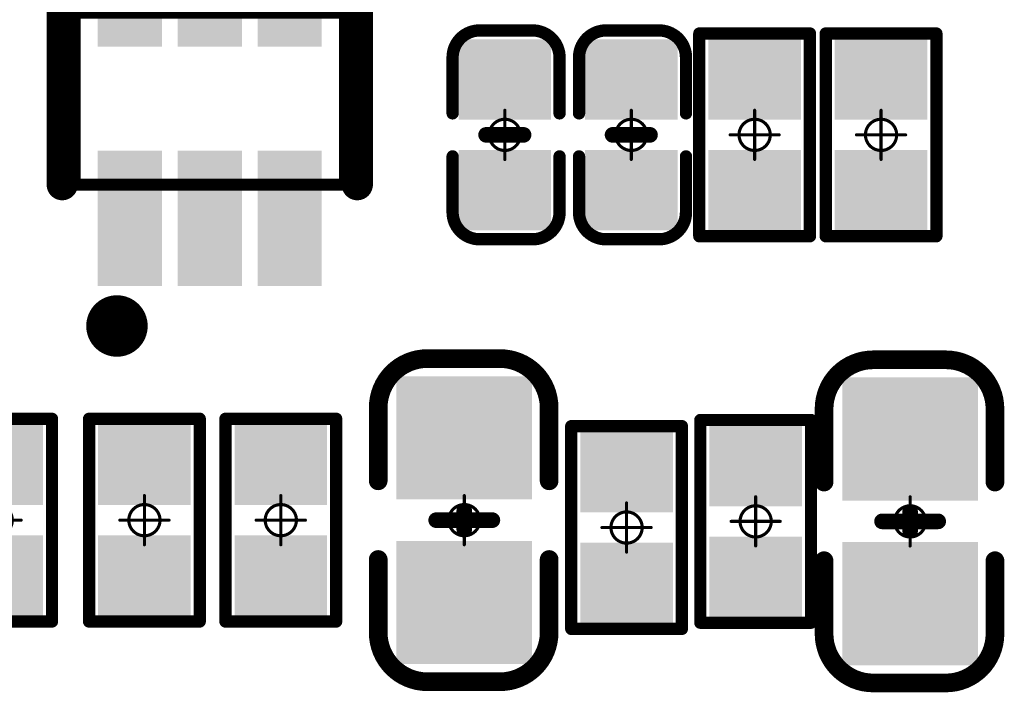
# Model space of a CAD drawing. Header units: millimetres. Extents: x 5.69 to 9.05, y 3.88 to 6.09.
# Tile 5 of 24: x 6.74 to 7.05, y 4.28 to 4.5. Entities that reach past the tile are written whole.
import ezdxf

# ---------------------------------------------------------------- set-up
doc = ezdxf.new("R2010")
doc.units = ezdxf.units.MM
doc.header["$MEASUREMENT"] = 0
for name, color, linetype in [('BottomLayer', 5, 'Continuous'), ('BottomOverlay', 54, 'Continuous'), ('BottomPaste', 16, 'Continuous'), ('BottomSolder', 6, 'Continuous'), ('Mechanical13', 56, 'Continuous'), ('Mechanical15', 56, 'Continuous')]:
    doc.layers.add(name, color=color, linetype=linetype)

# ---------------------------------------------------------------- blocks, each defined once
blk = doc.blocks.new('C0402_B_7')
at = {"layer": 'BottomLayer'}
for points in [[(-0.02657, -0.01082), (-0.00886, -0.01082), (-0.02657, 0.01083), (-0.00886, 0.01083)], [(0.00886, -0.01083), (0.02657, -0.01083), (0.00886, 0.01083), (0.02657, 0.01083)]]:
    blk.add_solid(points, dxfattribs=at)
at = {"layer": 'BottomOverlay', "const_width": 0.00394}
for points in [[(-0.03346, 0.00886, -0.414214), (-0.0248, 0.01752)], [(0.0248, 0.01752, -0.414214), (0.03346, 0.00886)], [(-0.0248, -0.01673, -0.414214), (-0.03346, -0.00807)], [(0.03346, -0.00807, -0.414214), (0.0248, -0.01673)]]:
    blk.add_lwpolyline(points, format="xyb", dxfattribs=at)
at = {"layer": 'BottomOverlay'}
for points, const_width in [([(-0.02578, 0.01752, 1), (-0.02382, 0.01752, 1)], 0.00197), ([(-0.02559, 0.01752, 1), (-0.02362, 0.01752, 1)], 0.00197), ([(-0.00787, 0.01752, 1), (-0.0059, 0.01752, 1)], 0.00197), ([(0.00591, 0.01752, 1), (0.00787, 0.01752, 1)], 0.00197), ([(0.02362, 0.01752, 1), (0.02559, 0.01752, 1)], 0.00197), ([(0.02382, 0.01752, 1), (0.02579, 0.01752, 1)], 0.00197), ([(-0.03445, 0.00886, 1), (-0.03248, 0.00886, 1)], 0.00197), ([(-0.03445, 0.00886, 1), (-0.03248, 0.00886, 1)], 0.00197), ([(0.03248, 0.00886, 1), (0.03445, 0.00886, 1)], 0.00197), ([(0.03248, 0.00886, 1), (0.03445, 0.00886, 1)], 0.00197), ([(-0.00125, 0.006, 1), (0.00125, 0.006, 1)], 0.0025), ([(-0.03445, -0.00807, 1), (-0.03248, -0.00807, 1)], 0.00197), ([(-0.03445, -0.00807, 1), (-0.03248, -0.00807, 1)], 0.00197), ([(-0.00125, -0.006, 1), (0.00125, -0.006, 1)], 0.0025), ([(0.03248, -0.00807, 1), (0.03445, -0.00807, 1)], 0.00197), ([(0.03248, -0.00807, 1), (0.03445, -0.00807, 1)], 0.00197), ([(-0.02578, -0.01673, 1), (-0.02382, -0.01673, 1)], 0.00197), ([(-0.02559, -0.01673, 1), (-0.02362, -0.01673, 1)], 0.00197), ([(-0.00787, -0.01673, 1), (-0.0059, -0.01673, 1)], 0.00197), ([(0.00591, -0.01673, 1), (0.00787, -0.01673, 1)], 0.00197), ([(0.02362, -0.01673, 1), (0.02559, -0.01673, 1)], 0.00197), ([(0.02382, -0.01673, 1), (0.02579, -0.01673, 1)], 0.00197)]:
    blk.add_lwpolyline(points, format="xyb", close=True, dxfattribs=dict(at, const_width=const_width))
for points, const_width in [([(-0.0246, 0.01752), (-0.00689, 0.01752)], 0.00394), ([(0.00689, 0.01752), (0.02461, 0.01752)], 0.00394), ([(-0.03346, 0.00886), (-0.03346, -0.00807)], 0.00394), ([(0.03346, 0.00886), (0.03346, -0.00807)], 0.00394), ([(0, 0.006), (0, -0.006)], 0.005), ([(-0.0246, -0.01673), (-0.00689, -0.01673)], 0.00394), ([(0.00689, -0.01673), (0.02461, -0.01673)], 0.00394)]:
    blk.add_lwpolyline(points, dxfattribs=dict(at, const_width=const_width))
at = {"layer": 'BottomPaste'}
for points in [[(-0.02657, -0.01082), (-0.00886, -0.01082), (-0.02657, 0.01083), (-0.00886, 0.01083)], [(0.00886, -0.01083), (0.02657, -0.01083), (0.00886, 0.01083), (0.02657, 0.01083)]]:
    blk.add_solid(points, dxfattribs=at)
at = {"layer": 'BottomSolder'}
for points in [[(-0.03057, -0.01482), (-0.00486, -0.01482), (-0.03057, 0.01483), (-0.00486, 0.01483)], [(0.00486, -0.01483), (0.03057, -0.01483), (0.00486, 0.01483), (0.03057, 0.01483)]]:
    blk.add_solid(points, dxfattribs=at)
at = {"layer": 'Mechanical15', "const_width": 0.001}
for points in [[(0, 0.00788), (0, -0.00787)], [(-0.00787, 0), (0.00788, 0)]]:
    blk.add_lwpolyline(points, dxfattribs=at)
at = {"layer": 'Mechanical15'}
for points, const_width in [([(-0.00025, 0.00788, 1), (0.00025, 0.00788, 1)], 0.0005), ([(0.005, 0, 1), (-0.005, 0, 1)], 0.001), ([(-0.00812, 0, 1), (-0.00762, 0, 1)], 0.0005), ([(-0.00525, 0, 1), (-0.00475, 0, 1)], 0.0005), ([(0.00475, 0, 1), (0.00525, 0, 1)], 0.0005), ([(0.00763, 0, 1), (0.00813, 0, 1)], 0.0005), ([(-0.00025, -0.00787, 1), (0.00025, -0.00787, 1)], 0.0005)]:
    blk.add_lwpolyline(points, format="xyb", close=True, dxfattribs=dict(at, const_width=const_width))
blk = doc.blocks.new('C0402_B_12')
at = {"layer": 'BottomLayer'}
for points in [[(-0.02657, -0.01082), (-0.00886, -0.01082), (-0.02657, 0.01083), (-0.00886, 0.01083)], [(0.00886, -0.01083), (0.02657, -0.01083), (0.00886, 0.01083), (0.02657, 0.01083)]]:
    blk.add_solid(points, dxfattribs=at)
at = {"layer": 'BottomOverlay', "const_width": 0.00394}
for points in [[(-0.03346, 0.00886, -0.414214), (-0.0248, 0.01752)], [(0.0248, 0.01752, -0.414214), (0.03346, 0.00886)], [(-0.0248, -0.01673, -0.414214), (-0.03346, -0.00807)], [(0.03346, -0.00807, -0.414214), (0.0248, -0.01673)]]:
    blk.add_lwpolyline(points, format="xyb", dxfattribs=at)
at = {"layer": 'BottomOverlay'}
for points, const_width in [([(-0.02578, 0.01752, 1), (-0.02382, 0.01752, 1)], 0.00197), ([(-0.02559, 0.01752, 1), (-0.02362, 0.01752, 1)], 0.00197), ([(-0.00787, 0.01752, 1), (-0.0059, 0.01752, 1)], 0.00197), ([(0.00591, 0.01752, 1), (0.00787, 0.01752, 1)], 0.00197), ([(0.02362, 0.01752, 1), (0.02559, 0.01752, 1)], 0.00197), ([(0.02382, 0.01752, 1), (0.02579, 0.01752, 1)], 0.00197), ([(-0.03445, 0.00886, 1), (-0.03248, 0.00886, 1)], 0.00197), ([(-0.03445, 0.00886, 1), (-0.03248, 0.00886, 1)], 0.00197), ([(0.03248, 0.00886, 1), (0.03445, 0.00886, 1)], 0.00197), ([(0.03248, 0.00886, 1), (0.03445, 0.00886, 1)], 0.00197), ([(-0.00125, 0.006, 1), (0.00125, 0.006, 1)], 0.0025), ([(-0.03445, -0.00807, 1), (-0.03248, -0.00807, 1)], 0.00197), ([(-0.03445, -0.00807, 1), (-0.03248, -0.00807, 1)], 0.00197), ([(-0.00125, -0.006, 1), (0.00125, -0.006, 1)], 0.0025), ([(0.03248, -0.00807, 1), (0.03445, -0.00807, 1)], 0.00197), ([(0.03248, -0.00807, 1), (0.03445, -0.00807, 1)], 0.00197), ([(-0.02578, -0.01673, 1), (-0.02382, -0.01673, 1)], 0.00197), ([(-0.02559, -0.01673, 1), (-0.02362, -0.01673, 1)], 0.00197), ([(-0.00787, -0.01673, 1), (-0.0059, -0.01673, 1)], 0.00197), ([(0.00591, -0.01673, 1), (0.00787, -0.01673, 1)], 0.00197), ([(0.02362, -0.01673, 1), (0.02559, -0.01673, 1)], 0.00197), ([(0.02382, -0.01673, 1), (0.02579, -0.01673, 1)], 0.00197)]:
    blk.add_lwpolyline(points, format="xyb", close=True, dxfattribs=dict(at, const_width=const_width))
for points, const_width in [([(-0.0246, 0.01752), (-0.00689, 0.01752)], 0.00394), ([(0.00689, 0.01752), (0.02461, 0.01752)], 0.00394), ([(-0.03346, 0.00886), (-0.03346, -0.00807)], 0.00394), ([(0.03346, 0.00886), (0.03346, -0.00807)], 0.00394), ([(0, 0.006), (0, -0.006)], 0.005), ([(-0.0246, -0.01673), (-0.00689, -0.01673)], 0.00394), ([(0.00689, -0.01673), (0.02461, -0.01673)], 0.00394)]:
    blk.add_lwpolyline(points, dxfattribs=dict(at, const_width=const_width))
at = {"layer": 'BottomPaste'}
for points in [[(-0.02657, -0.01082), (-0.00886, -0.01082), (-0.02657, 0.01083), (-0.00886, 0.01083)], [(0.00886, -0.01083), (0.02657, -0.01083), (0.00886, 0.01083), (0.02657, 0.01083)]]:
    blk.add_solid(points, dxfattribs=at)
at = {"layer": 'BottomSolder'}
for points in [[(-0.03057, -0.01482), (-0.00486, -0.01482), (-0.03057, 0.01483), (-0.00486, 0.01483)], [(0.00486, -0.01483), (0.03057, -0.01483), (0.00486, 0.01483), (0.03057, 0.01483)]]:
    blk.add_solid(points, dxfattribs=at)
at = {"layer": 'Mechanical15', "const_width": 0.001}
for points in [[(0, 0.00788), (0, -0.00787)], [(-0.00787, 0), (0.00788, 0)]]:
    blk.add_lwpolyline(points, dxfattribs=at)
at = {"layer": 'Mechanical15'}
for points, const_width in [([(-0.00025, 0.00788, 1), (0.00025, 0.00788, 1)], 0.0005), ([(0.005, 0, 1), (-0.005, 0, 1)], 0.001), ([(-0.00812, 0, 1), (-0.00762, 0, 1)], 0.0005), ([(-0.00525, 0, 1), (-0.00475, 0, 1)], 0.0005), ([(0.00475, 0, 1), (0.00525, 0, 1)], 0.0005), ([(0.00763, 0, 1), (0.00813, 0, 1)], 0.0005), ([(-0.00025, -0.00787, 1), (0.00025, -0.00787, 1)], 0.0005)]:
    blk.add_lwpolyline(points, format="xyb", close=True, dxfattribs=dict(at, const_width=const_width))
blk = doc.blocks.new('C0603_B_46')
at = {"layer": 'BottomLayer'}
for points in [[(-0.04213, -0.01772), (-0.01063, -0.01772), (-0.04213, 0.01772), (-0.01063, 0.01772)], [(0.01063, -0.01772), (0.04213, -0.01772), (0.01063, 0.01772), (0.04213, 0.01772)]]:
    blk.add_solid(points, dxfattribs=at)
at = {"layer": 'BottomOverlay', "const_width": 0.00598}
for points in [[(-0.05177, 0.01142, -0.414213), (-0.03602, 0.02717)], [(0.03602, 0.02717, -0.414213), (0.05177, 0.01142)], [(-0.03602, -0.02756, -0.414213), (-0.05177, -0.01181)], [(0.05177, -0.01181, -0.414213), (0.03602, -0.02756)]]:
    blk.add_lwpolyline(points, format="xyb", dxfattribs=at)
at = {"layer": 'BottomOverlay'}
for points, const_width in [([(-0.03602, 0.02717), (-0.0126, 0.02717)], 0.00598), ([(0.0126, 0.02717), (0.03602, 0.02717)], 0.00598), ([(-0.05177, 0.01142), (-0.05177, -0.01181)], 0.00598), ([(0.05177, 0.01142), (0.05177, -0.01181)], 0.00598), ([(0, 0.009), (0, -0.009)], 0.005), ([(-0.003, 0), (0, 0)], 0.005), ([(0, 0), (0.003, 0)], 0.005), ([(-0.03602, -0.02756), (-0.0126, -0.02756)], 0.00598), ([(0.0126, -0.02756), (0.03602, -0.02756)], 0.00598)]:
    blk.add_lwpolyline(points, dxfattribs=dict(at, const_width=const_width))
for points, const_width in [([(-0.03752, 0.02717, 1), (-0.03453, 0.02717, 1)], 0.00299), ([(-0.03752, 0.02717, 1), (-0.03453, 0.02717, 1)], 0.00299), ([(-0.01409, 0.02717, 1), (-0.0111, 0.02717, 1)], 0.00299), ([(0.0111, 0.02717, 1), (0.01409, 0.02717, 1)], 0.00299), ([(0.03453, 0.02717, 1), (0.03752, 0.02717, 1)], 0.00299), ([(0.03453, 0.02717, 1), (0.03752, 0.02717, 1)], 0.00299), ([(-0.05327, 0.01142, 1), (-0.05028, 0.01142, 1)], 0.00299), ([(-0.05327, 0.01142, 1), (-0.05028, 0.01142, 1)], 0.00299), ([(0.05028, 0.01142, 1), (0.05327, 0.01142, 1)], 0.00299), ([(0.05028, 0.01142, 1), (0.05327, 0.01142, 1)], 0.00299), ([(-0.00125, 0.009, 1), (0.00125, 0.009, 1)], 0.0025), ([(-0.00425, 0, 1), (-0.00175, 0, 1)], 0.0025), ([(-0.00125, 0, 1), (0.00125, 0, 1)], 0.0025), ([(-0.00125, 0, 1), (0.00125, 0, 1)], 0.0025), ([(0.00175, 0, 1), (0.00425, 0, 1)], 0.0025), ([(-0.05327, -0.01181, 1), (-0.05028, -0.01181, 1)], 0.00299), ([(-0.05327, -0.01181, 1), (-0.05028, -0.01181, 1)], 0.00299), ([(-0.00125, -0.009, 1), (0.00125, -0.009, 1)], 0.0025), ([(0.05028, -0.01181, 1), (0.05327, -0.01181, 1)], 0.00299), ([(0.05028, -0.01181, 1), (0.05327, -0.01181, 1)], 0.00299), ([(-0.03752, -0.02756, 1), (-0.03453, -0.02756, 1)], 0.00299), ([(-0.03752, -0.02756, 1), (-0.03453, -0.02756, 1)], 0.00299), ([(-0.01409, -0.02756, 1), (-0.0111, -0.02756, 1)], 0.00299), ([(0.0111, -0.02756, 1), (0.01409, -0.02756, 1)], 0.00299), ([(0.03453, -0.02756, 1), (0.03752, -0.02756, 1)], 0.00299), ([(0.03453, -0.02756, 1), (0.03752, -0.02756, 1)], 0.00299)]:
    blk.add_lwpolyline(points, format="xyb", close=True, dxfattribs=dict(at, const_width=const_width))
at = {"layer": 'BottomPaste'}
for points in [[(-0.04213, -0.01772), (-0.01063, -0.01772), (-0.04213, 0.01772), (-0.01063, 0.01772)], [(0.01063, -0.01772), (0.04213, -0.01772), (0.01063, 0.01772), (0.04213, 0.01772)]]:
    blk.add_solid(points, dxfattribs=at)
at = {"layer": 'BottomSolder'}
for points in [[(-0.04613, -0.02172), (-0.00663, -0.02172), (-0.04613, 0.02172), (-0.00663, 0.02172)], [(0.00663, -0.02172), (0.04613, -0.02172), (0.00663, 0.02172), (0.04613, 0.02172)]]:
    blk.add_solid(points, dxfattribs=at)
at = {"layer": 'Mechanical15', "const_width": 0.001}
for points in [[(0, 0.00788), (0, -0.00787)], [(-0.00787, 0), (0.00788, 0)]]:
    blk.add_lwpolyline(points, dxfattribs=at)
at = {"layer": 'Mechanical15'}
for points, const_width in [([(-0.00025, 0.00788, 1), (0.00025, 0.00788, 1)], 0.0005), ([(0.005, 0, 1), (-0.005, 0, 1)], 0.001), ([(-0.00812, 0, 1), (-0.00762, 0, 1)], 0.0005), ([(-0.00525, 0, 1), (-0.00475, 0, 1)], 0.0005), ([(0.00475, 0, 1), (0.00525, 0, 1)], 0.0005), ([(0.00763, 0, 1), (0.00813, 0, 1)], 0.0005), ([(-0.00025, -0.00787, 1), (0.00025, -0.00787, 1)], 0.0005)]:
    blk.add_lwpolyline(points, format="xyb", close=True, dxfattribs=dict(at, const_width=const_width))
blk = doc.blocks.new('C0603_B_47')
at = {"layer": 'BottomLayer'}
for points in [[(-0.04213, -0.01772), (-0.01063, -0.01772), (-0.04213, 0.01772), (-0.01063, 0.01772)], [(0.01063, -0.01772), (0.04213, -0.01772), (0.01063, 0.01772), (0.04213, 0.01772)]]:
    blk.add_solid(points, dxfattribs=at)
at = {"layer": 'BottomOverlay', "const_width": 0.00598}
for points in [[(-0.05177, 0.01142, -0.414213), (-0.03602, 0.02717)], [(0.03602, 0.02717, -0.414213), (0.05177, 0.01142)], [(-0.03602, -0.02756, -0.414213), (-0.05177, -0.01181)], [(0.05177, -0.01181, -0.414213), (0.03602, -0.02756)]]:
    blk.add_lwpolyline(points, format="xyb", dxfattribs=at)
at = {"layer": 'BottomOverlay'}
for points, const_width in [([(-0.03602, 0.02717), (-0.0126, 0.02717)], 0.00598), ([(0.0126, 0.02717), (0.03602, 0.02717)], 0.00598), ([(-0.05177, 0.01142), (-0.05177, -0.01181)], 0.00598), ([(0.05177, 0.01142), (0.05177, -0.01181)], 0.00598), ([(0, 0.009), (0, -0.009)], 0.005), ([(-0.003, 0), (0, 0)], 0.005), ([(0, 0), (0.003, 0)], 0.005), ([(-0.03602, -0.02756), (-0.0126, -0.02756)], 0.00598), ([(0.0126, -0.02756), (0.03602, -0.02756)], 0.00598)]:
    blk.add_lwpolyline(points, dxfattribs=dict(at, const_width=const_width))
for points, const_width in [([(-0.03752, 0.02717, 1), (-0.03453, 0.02717, 1)], 0.00299), ([(-0.03752, 0.02717, 1), (-0.03453, 0.02717, 1)], 0.00299), ([(-0.01409, 0.02717, 1), (-0.0111, 0.02717, 1)], 0.00299), ([(0.0111, 0.02717, 1), (0.01409, 0.02717, 1)], 0.00299), ([(0.03453, 0.02717, 1), (0.03752, 0.02717, 1)], 0.00299), ([(0.03453, 0.02717, 1), (0.03752, 0.02717, 1)], 0.00299), ([(-0.05327, 0.01142, 1), (-0.05028, 0.01142, 1)], 0.00299), ([(-0.05327, 0.01142, 1), (-0.05028, 0.01142, 1)], 0.00299), ([(0.05028, 0.01142, 1), (0.05327, 0.01142, 1)], 0.00299), ([(0.05028, 0.01142, 1), (0.05327, 0.01142, 1)], 0.00299), ([(-0.00125, 0.009, 1), (0.00125, 0.009, 1)], 0.0025), ([(-0.00425, 0, 1), (-0.00175, 0, 1)], 0.0025), ([(-0.00125, 0, 1), (0.00125, 0, 1)], 0.0025), ([(-0.00125, 0, 1), (0.00125, 0, 1)], 0.0025), ([(0.00175, 0, 1), (0.00425, 0, 1)], 0.0025), ([(-0.05327, -0.01181, 1), (-0.05028, -0.01181, 1)], 0.00299), ([(-0.05327, -0.01181, 1), (-0.05028, -0.01181, 1)], 0.00299), ([(-0.00125, -0.009, 1), (0.00125, -0.009, 1)], 0.0025), ([(0.05028, -0.01181, 1), (0.05327, -0.01181, 1)], 0.00299), ([(0.05028, -0.01181, 1), (0.05327, -0.01181, 1)], 0.00299), ([(-0.03752, -0.02756, 1), (-0.03453, -0.02756, 1)], 0.00299), ([(-0.03752, -0.02756, 1), (-0.03453, -0.02756, 1)], 0.00299), ([(-0.01409, -0.02756, 1), (-0.0111, -0.02756, 1)], 0.00299), ([(0.0111, -0.02756, 1), (0.01409, -0.02756, 1)], 0.00299), ([(0.03453, -0.02756, 1), (0.03752, -0.02756, 1)], 0.00299), ([(0.03453, -0.02756, 1), (0.03752, -0.02756, 1)], 0.00299)]:
    blk.add_lwpolyline(points, format="xyb", close=True, dxfattribs=dict(at, const_width=const_width))
at = {"layer": 'BottomPaste'}
for points in [[(-0.04213, -0.01772), (-0.01063, -0.01772), (-0.04213, 0.01772), (-0.01063, 0.01772)], [(0.01063, -0.01772), (0.04213, -0.01772), (0.01063, 0.01772), (0.04213, 0.01772)]]:
    blk.add_solid(points, dxfattribs=at)
at = {"layer": 'BottomSolder'}
for points in [[(-0.04613, -0.02172), (-0.00663, -0.02172), (-0.04613, 0.02172), (-0.00663, 0.02172)], [(0.00663, -0.02172), (0.04613, -0.02172), (0.00663, 0.02172), (0.04613, 0.02172)]]:
    blk.add_solid(points, dxfattribs=at)
at = {"layer": 'Mechanical15', "const_width": 0.001}
for points in [[(0, 0.00788), (0, -0.00787)], [(-0.00787, 0), (0.00788, 0)]]:
    blk.add_lwpolyline(points, dxfattribs=at)
at = {"layer": 'Mechanical15'}
for points, const_width in [([(-0.00025, 0.00788, 1), (0.00025, 0.00788, 1)], 0.0005), ([(0.005, 0, 1), (-0.005, 0, 1)], 0.001), ([(-0.00812, 0, 1), (-0.00762, 0, 1)], 0.0005), ([(-0.00525, 0, 1), (-0.00475, 0, 1)], 0.0005), ([(0.00475, 0, 1), (0.00525, 0, 1)], 0.0005), ([(0.00763, 0, 1), (0.00813, 0, 1)], 0.0005), ([(-0.00025, -0.00787, 1), (0.00025, -0.00787, 1)], 0.0005)]:
    blk.add_lwpolyline(points, format="xyb", close=True, dxfattribs=dict(at, const_width=const_width))
blk = doc.blocks.new('R0402_B_72')
at = {"layer": 'BottomLayer'}
for points in [[(-0.02657, -0.01082), (-0.00886, -0.01082), (-0.02657, 0.01083), (-0.00886, 0.01083)], [(0.00886, -0.01083), (0.02657, -0.01083), (0.00886, 0.01083), (0.02657, 0.01083)]]:
    blk.add_solid(points, dxfattribs=at)
at = {"layer": 'BottomOverlay', "const_width": 0.00394}
for points in [[(0.03248, 0.01772), (-0.03248, 0.01772)], [(-0.03248, -0.01772), (-0.03248, 0.01772)], [(0.03248, -0.01772), (0.03248, 0.01772)], [(0.03248, -0.01772), (-0.03248, -0.01772)]]:
    blk.add_lwpolyline(points, dxfattribs=at)
at = {"layer": 'BottomOverlay', "const_width": 0.00197}
for points in [[(-0.03346, 0.01772, 1), (-0.0315, 0.01772, 1)], [(-0.03346, 0.01772, 1), (-0.0315, 0.01772, 1)], [(0.0315, 0.01772, 1), (0.03346, 0.01772, 1)], [(0.0315, 0.01772, 1), (0.03346, 0.01772, 1)], [(-0.03346, -0.01772, 1), (-0.0315, -0.01772, 1)], [(-0.03346, -0.01772, 1), (-0.0315, -0.01772, 1)], [(0.0315, -0.01772, 1), (0.03346, -0.01772, 1)], [(0.0315, -0.01772, 1), (0.03346, -0.01772, 1)]]:
    blk.add_lwpolyline(points, format="xyb", close=True, dxfattribs=at)
at = {"layer": 'BottomPaste'}
for points in [[(-0.02657, -0.01082), (-0.00886, -0.01082), (-0.02657, 0.01083), (-0.00886, 0.01083)], [(0.00886, -0.01083), (0.02657, -0.01083), (0.00886, 0.01083), (0.02657, 0.01083)]]:
    blk.add_solid(points, dxfattribs=at)
at = {"layer": 'BottomSolder'}
for points in [[(-0.03057, -0.01482), (-0.00486, -0.01482), (-0.03057, 0.01483), (-0.00486, 0.01483)], [(0.00486, -0.01483), (0.03057, -0.01483), (0.00486, 0.01483), (0.03057, 0.01483)]]:
    blk.add_solid(points, dxfattribs=at)
at = {"layer": 'Mechanical15', "const_width": 0.001}
for points in [[(0, -0.00787), (0, 0.00787)], [(0.00787, 0), (-0.00787, 0)]]:
    blk.add_lwpolyline(points, dxfattribs=at)
at = {"layer": 'Mechanical15'}
for points, const_width in [([(-0.00025, 0.00787, 1), (0.00025, 0.00787, 1)], 0.0005), ([(0.005, 0, 1), (-0.005, 0, 1)], 0.001), ([(-0.00812, 0, 1), (-0.00762, 0, 1)], 0.0005), ([(-0.00525, 0, 1), (-0.00475, 0, 1)], 0.0005), ([(0.00475, 0, 1), (0.00525, 0, 1)], 0.0005), ([(0.00762, 0, 1), (0.00812, 0, 1)], 0.0005), ([(-0.00025, -0.00787, 1), (0.00025, -0.00787, 1)], 0.0005)]:
    blk.add_lwpolyline(points, format="xyb", close=True, dxfattribs=dict(at, const_width=const_width))
blk = doc.blocks.new('R0402_B_73')
at = {"layer": 'BottomLayer'}
for points in [[(-0.02657, -0.01082), (-0.00886, -0.01082), (-0.02657, 0.01083), (-0.00886, 0.01083)], [(0.00886, -0.01083), (0.02657, -0.01083), (0.00886, 0.01083), (0.02657, 0.01083)]]:
    blk.add_solid(points, dxfattribs=at)
at = {"layer": 'BottomOverlay', "const_width": 0.00394}
for points in [[(-0.03248, 0.01772), (0.03248, 0.01772)], [(-0.03248, 0.01772), (-0.03248, -0.01772)], [(0.03248, 0.01772), (0.03248, -0.01772)], [(-0.03248, -0.01772), (0.03248, -0.01772)]]:
    blk.add_lwpolyline(points, dxfattribs=at)
at = {"layer": 'BottomOverlay', "const_width": 0.00197}
for points in [[(-0.03346, 0.01772, 1), (-0.0315, 0.01772, 1)], [(-0.03346, 0.01772, 1), (-0.0315, 0.01772, 1)], [(0.0315, 0.01772, 1), (0.03346, 0.01772, 1)], [(0.0315, 0.01772, 1), (0.03346, 0.01772, 1)], [(-0.03346, -0.01772, 1), (-0.0315, -0.01772, 1)], [(-0.03346, -0.01772, 1), (-0.0315, -0.01772, 1)], [(0.0315, -0.01772, 1), (0.03346, -0.01772, 1)], [(0.0315, -0.01772, 1), (0.03346, -0.01772, 1)]]:
    blk.add_lwpolyline(points, format="xyb", close=True, dxfattribs=at)
at = {"layer": 'BottomPaste'}
for points in [[(-0.02657, -0.01082), (-0.00886, -0.01082), (-0.02657, 0.01083), (-0.00886, 0.01083)], [(0.00886, -0.01083), (0.02657, -0.01083), (0.00886, 0.01083), (0.02657, 0.01083)]]:
    blk.add_solid(points, dxfattribs=at)
at = {"layer": 'BottomSolder'}
for points in [[(-0.03057, -0.01482), (-0.00486, -0.01482), (-0.03057, 0.01483), (-0.00486, 0.01483)], [(0.00486, -0.01483), (0.03057, -0.01483), (0.00486, 0.01483), (0.03057, 0.01483)]]:
    blk.add_solid(points, dxfattribs=at)
at = {"layer": 'Mechanical15', "const_width": 0.001}
for points in [[(0, 0.00787), (0, -0.00787)], [(-0.00787, 0), (0.00787, 0)]]:
    blk.add_lwpolyline(points, dxfattribs=at)
at = {"layer": 'Mechanical15'}
for points, const_width in [([(-0.00025, 0.00787, 1), (0.00025, 0.00787, 1)], 0.0005), ([(0.005, 0, 1), (-0.005, 0, 1)], 0.001), ([(-0.00812, 0, 1), (-0.00762, 0, 1)], 0.0005), ([(-0.00525, 0, 1), (-0.00475, 0, 1)], 0.0005), ([(0.00475, 0, 1), (0.00525, 0, 1)], 0.0005), ([(0.00762, 0, 1), (0.00812, 0, 1)], 0.0005), ([(-0.00025, -0.00787, 1), (0.00025, -0.00787, 1)], 0.0005)]:
    blk.add_lwpolyline(points, format="xyb", close=True, dxfattribs=dict(at, const_width=const_width))
blk = doc.blocks.new('R0402_B_85')
at = {"layer": 'BottomLayer'}
for points in [[(-0.02657, -0.01082), (-0.00886, -0.01082), (-0.02657, 0.01083), (-0.00886, 0.01083)], [(0.00886, -0.01083), (0.02657, -0.01083), (0.00886, 0.01083), (0.02657, 0.01083)]]:
    blk.add_solid(points, dxfattribs=at)
at = {"layer": 'BottomOverlay', "const_width": 0.00394}
for points in [[(0.03248, 0.01772), (-0.03248, 0.01772)], [(-0.03248, -0.01772), (-0.03248, 0.01772)], [(0.03248, -0.01772), (0.03248, 0.01772)], [(0.03248, -0.01772), (-0.03248, -0.01772)]]:
    blk.add_lwpolyline(points, dxfattribs=at)
at = {"layer": 'BottomOverlay', "const_width": 0.00197}
for points in [[(-0.03346, 0.01772, 1), (-0.0315, 0.01772, 1)], [(-0.03346, 0.01772, 1), (-0.0315, 0.01772, 1)], [(0.0315, 0.01772, 1), (0.03346, 0.01772, 1)], [(0.0315, 0.01772, 1), (0.03346, 0.01772, 1)], [(-0.03346, -0.01772, 1), (-0.0315, -0.01772, 1)], [(-0.03346, -0.01772, 1), (-0.0315, -0.01772, 1)], [(0.0315, -0.01772, 1), (0.03346, -0.01772, 1)], [(0.0315, -0.01772, 1), (0.03346, -0.01772, 1)]]:
    blk.add_lwpolyline(points, format="xyb", close=True, dxfattribs=at)
at = {"layer": 'BottomPaste'}
for points in [[(-0.02657, -0.01082), (-0.00886, -0.01082), (-0.02657, 0.01083), (-0.00886, 0.01083)], [(0.00886, -0.01083), (0.02657, -0.01083), (0.00886, 0.01083), (0.02657, 0.01083)]]:
    blk.add_solid(points, dxfattribs=at)
at = {"layer": 'BottomSolder'}
for points in [[(-0.03057, -0.01482), (-0.00486, -0.01482), (-0.03057, 0.01483), (-0.00486, 0.01483)], [(0.00486, -0.01483), (0.03057, -0.01483), (0.00486, 0.01483), (0.03057, 0.01483)]]:
    blk.add_solid(points, dxfattribs=at)
at = {"layer": 'Mechanical15', "const_width": 0.001}
for points in [[(0, -0.00787), (0, 0.00787)], [(0.00787, 0), (-0.00787, 0)]]:
    blk.add_lwpolyline(points, dxfattribs=at)
at = {"layer": 'Mechanical15'}
for points, const_width in [([(-0.00025, 0.00787, 1), (0.00025, 0.00787, 1)], 0.0005), ([(0.005, 0, 1), (-0.005, 0, 1)], 0.001), ([(-0.00812, 0, 1), (-0.00762, 0, 1)], 0.0005), ([(-0.00525, 0, 1), (-0.00475, 0, 1)], 0.0005), ([(0.00475, 0, 1), (0.00525, 0, 1)], 0.0005), ([(0.00762, 0, 1), (0.00812, 0, 1)], 0.0005), ([(-0.00025, -0.00787, 1), (0.00025, -0.00787, 1)], 0.0005)]:
    blk.add_lwpolyline(points, format="xyb", close=True, dxfattribs=dict(at, const_width=const_width))
blk = doc.blocks.new('R0402_B_86')
at = {"layer": 'BottomLayer'}
for points in [[(-0.02657, -0.01082), (-0.00886, -0.01082), (-0.02657, 0.01083), (-0.00886, 0.01083)], [(0.00886, -0.01083), (0.02657, -0.01083), (0.00886, 0.01083), (0.02657, 0.01083)]]:
    blk.add_solid(points, dxfattribs=at)
at = {"layer": 'BottomOverlay', "const_width": 0.00394}
for points in [[(0.03248, 0.01772), (-0.03248, 0.01772)], [(-0.03248, -0.01772), (-0.03248, 0.01772)], [(0.03248, -0.01772), (0.03248, 0.01772)], [(0.03248, -0.01772), (-0.03248, -0.01772)]]:
    blk.add_lwpolyline(points, dxfattribs=at)
at = {"layer": 'BottomOverlay', "const_width": 0.00197}
for points in [[(-0.03346, 0.01772, 1), (-0.0315, 0.01772, 1)], [(-0.03346, 0.01772, 1), (-0.0315, 0.01772, 1)], [(0.0315, 0.01772, 1), (0.03346, 0.01772, 1)], [(0.0315, 0.01772, 1), (0.03346, 0.01772, 1)], [(-0.03346, -0.01772, 1), (-0.0315, -0.01772, 1)], [(-0.03346, -0.01772, 1), (-0.0315, -0.01772, 1)], [(0.0315, -0.01772, 1), (0.03346, -0.01772, 1)], [(0.0315, -0.01772, 1), (0.03346, -0.01772, 1)]]:
    blk.add_lwpolyline(points, format="xyb", close=True, dxfattribs=at)
at = {"layer": 'BottomPaste'}
for points in [[(-0.02657, -0.01082), (-0.00886, -0.01082), (-0.02657, 0.01083), (-0.00886, 0.01083)], [(0.00886, -0.01083), (0.02657, -0.01083), (0.00886, 0.01083), (0.02657, 0.01083)]]:
    blk.add_solid(points, dxfattribs=at)
at = {"layer": 'BottomSolder'}
for points in [[(-0.03057, -0.01482), (-0.00486, -0.01482), (-0.03057, 0.01483), (-0.00486, 0.01483)], [(0.00486, -0.01483), (0.03057, -0.01483), (0.00486, 0.01483), (0.03057, 0.01483)]]:
    blk.add_solid(points, dxfattribs=at)
at = {"layer": 'Mechanical15', "const_width": 0.001}
for points in [[(0, -0.00787), (0, 0.00787)], [(0.00787, 0), (-0.00787, 0)]]:
    blk.add_lwpolyline(points, dxfattribs=at)
at = {"layer": 'Mechanical15'}
for points, const_width in [([(-0.00025, 0.00787, 1), (0.00025, 0.00787, 1)], 0.0005), ([(0.005, 0, 1), (-0.005, 0, 1)], 0.001), ([(-0.00812, 0, 1), (-0.00762, 0, 1)], 0.0005), ([(-0.00525, 0, 1), (-0.00475, 0, 1)], 0.0005), ([(0.00475, 0, 1), (0.00525, 0, 1)], 0.0005), ([(0.00762, 0, 1), (0.00812, 0, 1)], 0.0005), ([(-0.00025, -0.00787, 1), (0.00025, -0.00787, 1)], 0.0005)]:
    blk.add_lwpolyline(points, format="xyb", close=True, dxfattribs=dict(at, const_width=const_width))
blk = doc.blocks.new('R0402_B_88')
at = {"layer": 'BottomLayer'}
for points in [[(-0.02657, -0.01082), (-0.00886, -0.01082), (-0.02657, 0.01083), (-0.00886, 0.01083)], [(0.00886, -0.01083), (0.02657, -0.01083), (0.00886, 0.01083), (0.02657, 0.01083)]]:
    blk.add_solid(points, dxfattribs=at)
at = {"layer": 'BottomOverlay', "const_width": 0.00394}
for points in [[(0.03248, 0.01772), (-0.03248, 0.01772)], [(-0.03248, -0.01772), (-0.03248, 0.01772)], [(0.03248, -0.01772), (0.03248, 0.01772)], [(0.03248, -0.01772), (-0.03248, -0.01772)]]:
    blk.add_lwpolyline(points, dxfattribs=at)
at = {"layer": 'BottomOverlay', "const_width": 0.00197}
for points in [[(-0.03346, 0.01772, 1), (-0.0315, 0.01772, 1)], [(-0.03346, 0.01772, 1), (-0.0315, 0.01772, 1)], [(0.0315, 0.01772, 1), (0.03346, 0.01772, 1)], [(0.0315, 0.01772, 1), (0.03346, 0.01772, 1)], [(-0.03346, -0.01772, 1), (-0.0315, -0.01772, 1)], [(-0.03346, -0.01772, 1), (-0.0315, -0.01772, 1)], [(0.0315, -0.01772, 1), (0.03346, -0.01772, 1)], [(0.0315, -0.01772, 1), (0.03346, -0.01772, 1)]]:
    blk.add_lwpolyline(points, format="xyb", close=True, dxfattribs=at)
at = {"layer": 'BottomPaste'}
for points in [[(-0.02657, -0.01082), (-0.00886, -0.01082), (-0.02657, 0.01083), (-0.00886, 0.01083)], [(0.00886, -0.01083), (0.02657, -0.01083), (0.00886, 0.01083), (0.02657, 0.01083)]]:
    blk.add_solid(points, dxfattribs=at)
at = {"layer": 'BottomSolder'}
for points in [[(-0.03057, -0.01482), (-0.00486, -0.01482), (-0.03057, 0.01483), (-0.00486, 0.01483)], [(0.00486, -0.01483), (0.03057, -0.01483), (0.00486, 0.01483), (0.03057, 0.01483)]]:
    blk.add_solid(points, dxfattribs=at)
at = {"layer": 'Mechanical15', "const_width": 0.001}
for points in [[(0, -0.00787), (0, 0.00787)], [(0.00787, 0), (-0.00787, 0)]]:
    blk.add_lwpolyline(points, dxfattribs=at)
at = {"layer": 'Mechanical15'}
for points, const_width in [([(-0.00025, 0.00787, 1), (0.00025, 0.00787, 1)], 0.0005), ([(0.005, 0, 1), (-0.005, 0, 1)], 0.001), ([(-0.00812, 0, 1), (-0.00762, 0, 1)], 0.0005), ([(-0.00525, 0, 1), (-0.00475, 0, 1)], 0.0005), ([(0.00475, 0, 1), (0.00525, 0, 1)], 0.0005), ([(0.00762, 0, 1), (0.00812, 0, 1)], 0.0005), ([(-0.00025, -0.00787, 1), (0.00025, -0.00787, 1)], 0.0005)]:
    blk.add_lwpolyline(points, format="xyb", close=True, dxfattribs=dict(at, const_width=const_width))
blk = doc.blocks.new('R0402_B_126')
at = {"layer": 'BottomLayer'}
for points in [[(-0.02657, -0.01082), (-0.00886, -0.01082), (-0.02657, 0.01083), (-0.00886, 0.01083)], [(0.00886, -0.01083), (0.02657, -0.01083), (0.00886, 0.01083), (0.02657, 0.01083)]]:
    blk.add_solid(points, dxfattribs=at)
at = {"layer": 'BottomOverlay', "const_width": 0.00394}
for points in [[(0.03248, 0.01772), (-0.03248, 0.01772)], [(-0.03248, -0.01772), (-0.03248, 0.01772)], [(0.03248, -0.01772), (0.03248, 0.01772)], [(0.03248, -0.01772), (-0.03248, -0.01772)]]:
    blk.add_lwpolyline(points, dxfattribs=at)
at = {"layer": 'BottomOverlay', "const_width": 0.00197}
for points in [[(-0.03346, 0.01772, 1), (-0.0315, 0.01772, 1)], [(-0.03346, 0.01772, 1), (-0.0315, 0.01772, 1)], [(0.0315, 0.01772, 1), (0.03346, 0.01772, 1)], [(0.0315, 0.01772, 1), (0.03346, 0.01772, 1)], [(-0.03346, -0.01772, 1), (-0.0315, -0.01772, 1)], [(-0.03346, -0.01772, 1), (-0.0315, -0.01772, 1)], [(0.0315, -0.01772, 1), (0.03346, -0.01772, 1)], [(0.0315, -0.01772, 1), (0.03346, -0.01772, 1)]]:
    blk.add_lwpolyline(points, format="xyb", close=True, dxfattribs=at)
at = {"layer": 'BottomPaste'}
for points in [[(-0.02657, -0.01082), (-0.00886, -0.01082), (-0.02657, 0.01083), (-0.00886, 0.01083)], [(0.00886, -0.01083), (0.02657, -0.01083), (0.00886, 0.01083), (0.02657, 0.01083)]]:
    blk.add_solid(points, dxfattribs=at)
at = {"layer": 'BottomSolder'}
for points in [[(-0.03057, -0.01482), (-0.00486, -0.01482), (-0.03057, 0.01483), (-0.00486, 0.01483)], [(0.00486, -0.01483), (0.03057, -0.01483), (0.00486, 0.01483), (0.03057, 0.01483)]]:
    blk.add_solid(points, dxfattribs=at)
at = {"layer": 'Mechanical15', "const_width": 0.001}
for points in [[(0, -0.00787), (0, 0.00787)], [(0.00787, 0), (-0.00787, 0)]]:
    blk.add_lwpolyline(points, dxfattribs=at)
at = {"layer": 'Mechanical15'}
for points, const_width in [([(-0.00025, 0.00787, 1), (0.00025, 0.00787, 1)], 0.0005), ([(0.005, 0, 1), (-0.005, 0, 1)], 0.001), ([(-0.00812, 0, 1), (-0.00762, 0, 1)], 0.0005), ([(-0.00525, 0, 1), (-0.00475, 0, 1)], 0.0005), ([(0.00475, 0, 1), (0.00525, 0, 1)], 0.0005), ([(0.00762, 0, 1), (0.00812, 0, 1)], 0.0005), ([(-0.00025, -0.00787, 1), (0.00025, -0.00787, 1)], 0.0005)]:
    blk.add_lwpolyline(points, format="xyb", close=True, dxfattribs=dict(at, const_width=const_width))
blk = doc.blocks.new('R0402_B_128')
at = {"layer": 'BottomLayer'}
for points in [[(-0.02657, -0.01082), (-0.00886, -0.01082), (-0.02657, 0.01083), (-0.00886, 0.01083)], [(0.00886, -0.01083), (0.02657, -0.01083), (0.00886, 0.01083), (0.02657, 0.01083)]]:
    blk.add_solid(points, dxfattribs=at)
at = {"layer": 'BottomOverlay', "const_width": 0.00394}
for points in [[(0.03248, 0.01772), (-0.03248, 0.01772)], [(-0.03248, -0.01772), (-0.03248, 0.01772)], [(0.03248, -0.01772), (0.03248, 0.01772)], [(0.03248, -0.01772), (-0.03248, -0.01772)]]:
    blk.add_lwpolyline(points, dxfattribs=at)
at = {"layer": 'BottomOverlay', "const_width": 0.00197}
for points in [[(-0.03346, 0.01772, 1), (-0.0315, 0.01772, 1)], [(-0.03346, 0.01772, 1), (-0.0315, 0.01772, 1)], [(0.0315, 0.01772, 1), (0.03346, 0.01772, 1)], [(0.0315, 0.01772, 1), (0.03346, 0.01772, 1)], [(-0.03346, -0.01772, 1), (-0.0315, -0.01772, 1)], [(-0.03346, -0.01772, 1), (-0.0315, -0.01772, 1)], [(0.0315, -0.01772, 1), (0.03346, -0.01772, 1)], [(0.0315, -0.01772, 1), (0.03346, -0.01772, 1)]]:
    blk.add_lwpolyline(points, format="xyb", close=True, dxfattribs=at)
at = {"layer": 'BottomPaste'}
for points in [[(-0.02657, -0.01082), (-0.00886, -0.01082), (-0.02657, 0.01083), (-0.00886, 0.01083)], [(0.00886, -0.01083), (0.02657, -0.01083), (0.00886, 0.01083), (0.02657, 0.01083)]]:
    blk.add_solid(points, dxfattribs=at)
at = {"layer": 'BottomSolder'}
for points in [[(-0.03057, -0.01482), (-0.00486, -0.01482), (-0.03057, 0.01483), (-0.00486, 0.01483)], [(0.00486, -0.01483), (0.03057, -0.01483), (0.00486, 0.01483), (0.03057, 0.01483)]]:
    blk.add_solid(points, dxfattribs=at)
at = {"layer": 'Mechanical15', "const_width": 0.001}
for points in [[(0, -0.00787), (0, 0.00787)], [(0.00787, 0), (-0.00787, 0)]]:
    blk.add_lwpolyline(points, dxfattribs=at)
at = {"layer": 'Mechanical15'}
for points, const_width in [([(-0.00025, 0.00787, 1), (0.00025, 0.00787, 1)], 0.0005), ([(0.005, 0, 1), (-0.005, 0, 1)], 0.001), ([(-0.00812, 0, 1), (-0.00762, 0, 1)], 0.0005), ([(-0.00525, 0, 1), (-0.00475, 0, 1)], 0.0005), ([(0.00475, 0, 1), (0.00525, 0, 1)], 0.0005), ([(0.00762, 0, 1), (0.00812, 0, 1)], 0.0005), ([(-0.00025, -0.00787, 1), (0.00025, -0.00787, 1)], 0.0005)]:
    blk.add_lwpolyline(points, format="xyb", close=True, dxfattribs=dict(at, const_width=const_width))
blk = doc.blocks.new('SOT_363_B_143')
at = {"layer": 'BottomLayer'}
for points in [[(-0.05807, 0.03386), (-0.05807, 0.01732), (-0.0187, 0.03386), (-0.0187, 0.01732)], [(0.05807, 0.01732), (0.05807, 0.03386), (0.0187, 0.01732), (0.0187, 0.03386)], [(-0.0187, -0.00827), (-0.0187, 0.00827), (-0.05807, -0.00827), (-0.05807, 0.00827)], [(0.05807, -0.00827), (0.05807, 0.00827), (0.0187, -0.00827), (0.0187, 0.00827)], [(-0.05807, -0.01732), (-0.05807, -0.03386), (-0.0187, -0.01732), (-0.0187, -0.03386)], [(0.05807, -0.03386), (0.05807, -0.01732), (0.0187, -0.03386), (0.0187, -0.01732)]]:
    blk.add_solid(points, dxfattribs=at)
at = {"layer": 'BottomOverlay', "const_width": 0.01}
for points in [[(-0.02756, 0.04724), (0.02756, 0.04724)], [(-0.02756, -0.04724), (0.02756, -0.04724)]]:
    blk.add_lwpolyline(points, dxfattribs=at)
at = {"layer": 'BottomOverlay'}
for points, const_width in [([(-0.03006, 0.04724, 1), (-0.02506, 0.04724, 1)], 0.005), ([(0.02506, 0.04724, 1), (0.03006, 0.04724, 1)], 0.005), ([(0.07776, -0.02972, 1), (0.06791, -0.02972, 1)], 0.00984), ([(0.06545, -0.02972, 1), (0.07037, -0.02972, 1)], 0.00492), ([(0.0753, -0.02972, 1), (0.08022, -0.02972, 1)], 0.00492), ([(-0.03006, -0.04724, 1), (-0.02506, -0.04724, 1)], 0.005), ([(0.02506, -0.04724, 1), (0.03006, -0.04724, 1)], 0.005)]:
    blk.add_lwpolyline(points, format="xyb", close=True, dxfattribs=dict(at, const_width=const_width))
at = {"layer": 'BottomPaste'}
for points in [[(-0.05807, 0.03386), (-0.05807, 0.01732), (-0.0187, 0.03386), (-0.0187, 0.01732)], [(0.05807, 0.01732), (0.05807, 0.03386), (0.0187, 0.01732), (0.0187, 0.03386)], [(-0.0187, -0.00827), (-0.0187, 0.00827), (-0.05807, -0.00827), (-0.05807, 0.00827)], [(0.05807, -0.00827), (0.05807, 0.00827), (0.0187, -0.00827), (0.0187, 0.00827)], [(-0.05807, -0.01732), (-0.05807, -0.03386), (-0.0187, -0.01732), (-0.0187, -0.03386)], [(0.05807, -0.03386), (0.05807, -0.01732), (0.0187, -0.03386), (0.0187, -0.01732)]]:
    blk.add_solid(points, dxfattribs=at)
at = {"layer": 'BottomSolder'}
for points in [[(-0.06007, 0.03586), (-0.06007, 0.01532), (-0.0167, 0.03586), (-0.0167, 0.01532)], [(0.06007, 0.01532), (0.06007, 0.03586), (0.0167, 0.01532), (0.0167, 0.03586)], [(-0.0167, -0.01027), (-0.0167, 0.01027), (-0.06007, -0.01027), (-0.06007, 0.01027)], [(0.06007, -0.01027), (0.06007, 0.01027), (0.0167, -0.01027), (0.0167, 0.01027)], [(-0.06007, -0.01532), (-0.06007, -0.03586), (-0.0167, -0.01532), (-0.0167, -0.03586)], [(0.06007, -0.03586), (0.06007, -0.01532), (0.0167, -0.03586), (0.0167, -0.01532)]]:
    blk.add_solid(points, dxfattribs=at)
at = {"layer": 'Mechanical13', "const_width": 0.00394}
for points in [[(-0.02756, 0.04331), (0.02756, 0.04331)], [(-0.02756, 0.04331), (-0.02756, -0.04331)], [(0.02756, 0.04331), (0.02756, -0.04331)], [(-0.02756, -0.04331), (0.02756, -0.04331)]]:
    blk.add_lwpolyline(points, dxfattribs=at)
at = {"layer": 'Mechanical13', "const_width": 0.00197}
for points in [[(-0.02854, 0.04331, 1), (-0.02657, 0.04331, 1)], [(-0.02854, 0.04331, 1), (-0.02657, 0.04331, 1)], [(0.02658, 0.04331, 1), (0.02854, 0.04331, 1)], [(0.02658, 0.04331, 1), (0.02854, 0.04331, 1)], [(-0.02854, -0.04331, 1), (-0.02657, -0.04331, 1)], [(-0.02854, -0.04331, 1), (-0.02657, -0.04331, 1)], [(0.02658, -0.04331, 1), (0.02854, -0.04331, 1)], [(0.02658, -0.04331, 1), (0.02854, -0.04331, 1)]]:
    blk.add_lwpolyline(points, format="xyb", close=True, dxfattribs=at)

msp = doc.modelspace()

# ---------------------------------------------------------------- block references
for name, p, rotation in [('SOT_363_B_143', (6.79736, 4.47122), 270), ('C0402_B_7', (6.89185, 4.45962), 270), ('C0402_B_12', (6.93234, 4.45962), 270), ('R0402_B_72', (6.97184, 4.45962), 90), ('R0402_B_73', (7.01232, 4.45962), 270), ('C0603_B_46', (6.87886, 4.33618), 270), ('C0603_B_47', (7.02163, 4.33579), 270), ('R0402_B_85', (6.72912, 4.33618), 90), ('R0402_B_88', (6.77643, 4.33618), 90), ('R0402_B_86', (6.82011, 4.33618), 90), ('R0402_B_128', (6.97217, 4.33579), 90), ('R0402_B_126', (6.93083, 4.33382), 90)]:
    msp.add_blockref(name, p, dxfattribs=dict(rotation=rotation))

doc.saveas('drawing.dxf')
